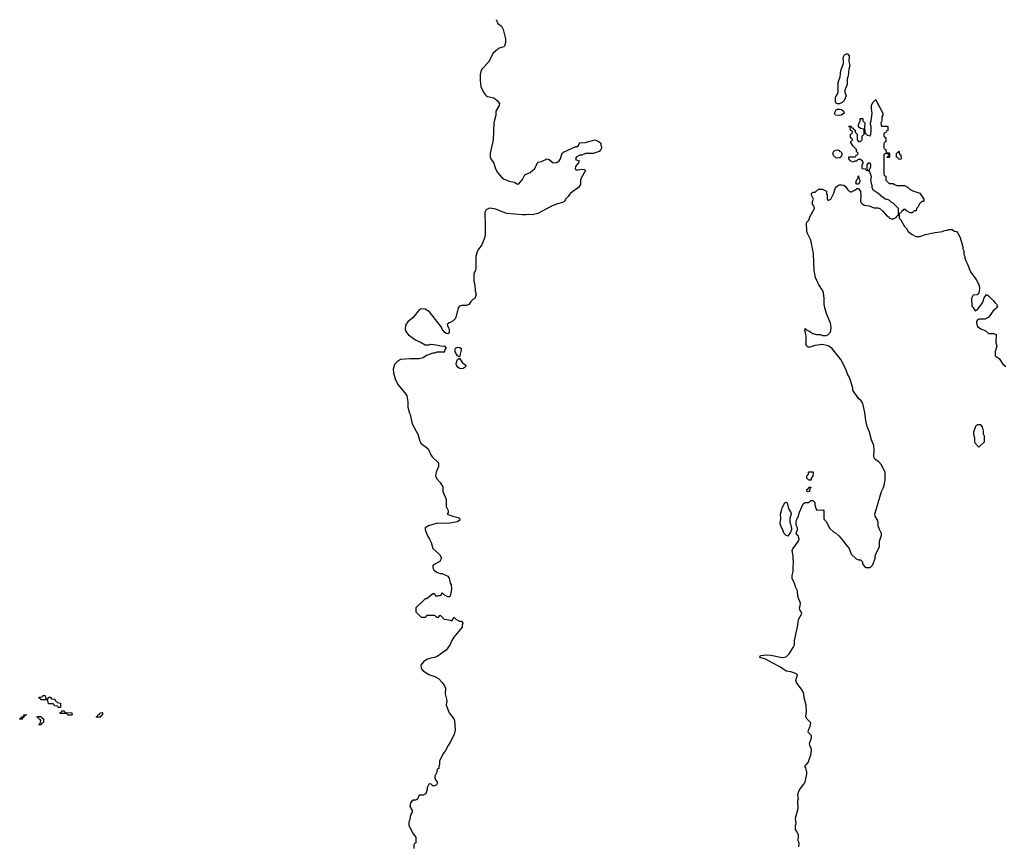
# Model space of a CAD drawing. Header units: inches. Extents: x 1980008 to 2252673, y 74414 to 260562.
# Tile 54 of 228: x 2089786 to 2100095, y 147654 to 156309. Entities that reach past the tile are written whole.
import ezdxf

# ---------------------------------------------------------------- set-up
doc = ezdxf.new("R2010")
doc.units = ezdxf.units.IN
doc.header["$MEASUREMENT"] = 0
for name, color, linetype in [('C0184', 7, 'Continuous'), ('C0194', 7, 'Continuous'), ('C0195', 7, 'Continuous'), ('C1105', 7, 'Continuous')]:
    doc.layers.add(name, color=color, linetype=linetype)

msp = doc.modelspace()

# ---------------------------------------------------------------- linework, layer by layer
at = {"layer": 'C0184', "color": 5, "elevation": 40}
for points in [[(2090000, 149203), (2089988, 149210), (2089990, 149214), (2090000, 149215)], [(2090000, 148983), (2089987, 148987), (2089982, 149002), (2089967, 149007), (2089970, 149014), (2090000, 149014)], [(2090000, 148926), (2089990, 148926), (2089986, 148930), (2090000, 148937)]]:
    msp.add_lwpolyline(points, dxfattribs=at)
msp.add_lwpolyline([(2089786, 148986), (2089786, 148990), (2089802, 148998), (2089806, 149010), (2089826, 149014), (2089830, 149032), (2089853, 149033), (2089853, 149027), (2089838, 149022), (2089830, 149006), (2089818, 149002), (2089810, 148986)], close=True, dxfattribs=at)
at = {"layer": 'C0194', "color": 5}
for points, elevation in [([(2094418, 150000), (2094425, 149990), (2094418, 149970), (2094418, 149950), (2094330, 149842), (2094310, 149808), (2094293, 149767), (2094251, 149709), (2094158, 149642), (2094130, 149629), (2094090, 149622), (2094050, 149609), (2094015, 149585), (2093985, 149550), (2093990, 149514), (2094012, 149490), (2094070, 149451), (2094131, 149431), (2094172, 149410), (2094211, 149370), (2094234, 149334), (2094245, 149310), (2094241, 149250), (2094258, 149182), (2094251, 149130), (2094281, 149050), (2094331, 148990), (2094338, 148970), (2094346, 148870), (2094334, 148826), (2094298, 148750), (2094271, 148710), (2094242, 148650), (2094222, 148630), (2094182, 148550), (2094182, 148510), (2094174, 148490), (2094174, 148470), (2094158, 148462), (2094154, 148430), (2094132, 148388), (2094131, 148370), (2094138, 148350), (2094158, 148330), (2094158, 148310), (2094150, 148298), (2094130, 148288), (2094110, 148288), (2094090, 148308), (2094070, 148306), (2094052, 148270), (2094052, 148250), (2094037, 148203), (2094011, 148189), (2093970, 148188), (2093950, 148148), (2093930, 148138), (2093904, 148136), (2093890, 148128), (2093878, 148110), (2093872, 148070), (2093894, 148030), (2093894, 148010), (2093884, 147996), (2093873, 147967), (2093872, 147930), (2093862, 147910), (2093862, 147870), (2093904, 147784), (2093934, 147750), (2093934, 147690), (2093918, 147682), (2093914, 147670), (2093914, 147630)], 60), ([(2097942, 147650), (2097946, 147690), (2097938, 147710), (2097939, 147770), (2097924, 147810), (2097909, 147830), (2097909, 147870), (2097915, 147890), (2097909, 147949), (2097937, 148050), (2097933, 148130), (2097939, 148150), (2097933, 148190), (2097939, 148221), (2097950, 148245), (2097997, 148303), (2098009, 148330), (2098029, 148410), (2098029, 148430), (2098017, 148477), (2098008, 148490), (2098042, 148530), (2098069, 148610), (2098076, 148656), (2098078, 148670), (2098058, 148710), (2098055, 148730), (2098075, 148790), (2098075, 148810), (2098042, 148850), (2098044, 148870), (2098063, 148910), (2098068, 148948), (2098030, 148986), (2098018, 149010), (2098024, 149070), (2098019, 149130), (2097998, 149210), (2097995, 149250), (2097978, 149290), (2097919, 149370), (2097914, 149390), (2097929, 149450), (2097910, 149464), (2097861, 149481), (2097810, 149486), (2097752, 149530), (2097673, 149573), (2097593, 149613), (2097535, 149630), (2097541, 149650), (2097547, 149653), (2097610, 149660), (2097650, 149656), (2097770, 149632), (2097810, 149638), (2097841, 149670), (2097885, 149735), (2097897, 149763), (2097899, 149810), (2097934, 149970), (2097937, 150000)], 60), ([(2090000, 149215), (2090022, 149218), (2090030, 149234), (2090050, 149234), (2090054, 149230), (2090058, 149198), (2090070, 149194), (2090082, 149198), (2090090, 149214), (2090110, 149214), (2090118, 149198), (2090153, 149193), (2090158, 149178), (2090170, 149174), (2090178, 149158), (2090213, 149153), (2090214, 149110), (2090210, 149106), (2090190, 149106), (2090182, 149122), (2090150, 149126), (2090142, 149142), (2090130, 149146), (2090086, 149146), (2090082, 149182), (2090070, 149186), (2090010, 149186), (2090002, 149202), (2090000, 149203)], 40), ([(2090000, 149014), (2090010, 149014), (2090018, 148998), (2090034, 148990), (2090034, 148950), (2090018, 148942), (2090010, 148926), (2090000, 148926)], 40), ([(2090000, 148937), (2090002, 148938), (2090006, 148970), (2090002, 148982), (2090000, 148983)], 40)]:
    msp.add_lwpolyline(points, dxfattribs=dict(at, elevation=elevation))
at = {"layer": 'C0194', "color": 5, "elevation": 40}
for points in [[(2090290, 149026), (2090282, 149042), (2090270, 149046), (2090210, 149046), (2090206, 149050), (2090222, 149058), (2090227, 149073), (2090250, 149074), (2090258, 149058), (2090270, 149054), (2090333, 149053), (2090334, 149030), (2090330, 149026)], [(2090590, 149006), (2090586, 149010), (2090602, 149018), (2090607, 149033), (2090622, 149038), (2090627, 149053), (2090650, 149054), (2090654, 149050), (2090654, 149030), (2090638, 149022), (2090630, 149006)]]:
    msp.add_lwpolyline(points, close=True, dxfattribs=at)
at = {"layer": 'C0195', "color": 5, "elevation": 60}
for points in [[(2094774, 156310), (2094792, 156270), (2094830, 156242), (2094847, 156207), (2094871, 156109), (2094871, 156070), (2094862, 156030), (2094856, 156024), (2094805, 156010), (2094770, 155984), (2094743, 155957), (2094695, 155865), (2094626, 155790), (2094614, 155766), (2094607, 155733), (2094608, 155672), (2094615, 155610), (2094630, 155572), (2094650, 155538), (2094670, 155511), (2094683, 155503), (2094750, 155491), (2094784, 155464), (2094811, 155430), (2094806, 155410), (2094771, 155350), (2094771, 155310), (2094751, 155230), (2094742, 155050), (2094711, 154910), (2094713, 154870), (2094719, 154850), (2094750, 154805), (2094768, 154748), (2094788, 154710), (2094830, 154659), (2094850, 154644), (2094910, 154617), (2094967, 154607), (2094990, 154591), (2095010, 154586), (2095050, 154635), (2095076, 154684), (2095088, 154692), (2095130, 154708), (2095180, 154750), (2095210, 154816), (2095250, 154824), (2095310, 154850), (2095330, 154846), (2095370, 154811), (2095410, 154813), (2095436, 154830), (2095449, 154850), (2095461, 154899), (2095469, 154911), (2095480, 154920), (2095610, 154982), (2095630, 154982), (2095638, 154990), (2095642, 155010), (2095650, 155018), (2095710, 155021), (2095730, 155031), (2095811, 155051), (2095854, 155030), (2095870, 155014), (2095872, 154990), (2095882, 154970), (2095872, 154950), (2095852, 154930), (2095789, 154909), (2095710, 154909), (2095671, 154889), (2095650, 154889), (2095612, 154870), (2095606, 154846), (2095642, 154830), (2095636, 154810), (2095607, 154773), (2095601, 154750), (2095604, 154744), (2095610, 154738), (2095630, 154736), (2095670, 154743), (2095700, 154740), (2095711, 154730), (2095664, 154650), (2095657, 154630), (2095656, 154584), (2095638, 154550), (2095551, 154490), (2095530, 154458), (2095502, 154430), (2095492, 154410), (2095470, 154395), (2095418, 154382), (2095361, 154359), (2095210, 154279), (2095150, 154266), (2095111, 154269), (2095090, 154264), (2095050, 154264), (2094890, 154281), (2094866, 154286), (2094770, 154325), (2094730, 154333), (2094706, 154334), (2094670, 154318), (2094656, 154290), (2094656, 154230), (2094661, 154210), (2094661, 154070), (2094656, 154030), (2094625, 153950), (2094583, 153897), (2094571, 153869), (2094561, 153830), (2094561, 153710), (2094557, 153683), (2094542, 153650), (2094542, 153570), (2094551, 153531), (2094556, 153470), (2094566, 153430), (2094551, 153390), (2094530, 153378), (2094510, 153358), (2094490, 153328), (2094464, 153316), (2094415, 153315), (2094390, 153308), (2094378, 153290), (2094357, 153203), (2094344, 153176), (2094310, 153146), (2094284, 153136), (2094262, 153118), (2094264, 153104), (2094280, 153080), (2094284, 153064), (2094282, 153030), (2094270, 153018), (2094250, 153024), (2094230, 153042), (2094209, 153070), (2094202, 153090), (2094075, 153250), (2094030, 153279), (2093990, 153282), (2093970, 153269), (2093906, 153190), (2093850, 153144), (2093825, 153110), (2093821, 153070), (2093826, 153050), (2093838, 153030), (2093858, 153010), (2093930, 152956), (2093990, 152930), (2094030, 152906), (2094070, 152906), (2094090, 152911), (2094145, 152905), (2094210, 152891), (2094230, 152894), (2094251, 152870), (2094234, 152850), (2094234, 152830), (2094230, 152826), (2094153, 152827), (2094130, 152818), (2094110, 152818), (2094047, 152793), (2094010, 152769), (2093970, 152758), (2093870, 152758), (2093774, 152750), (2093742, 152730), (2093710, 152698), (2093698, 152650), (2093701, 152610), (2093716, 152550), (2093746, 152490), (2093820, 152400), (2093838, 152370), (2093851, 152309), (2093851, 152250), (2093866, 152190), (2093874, 152174), (2093891, 152091), (2093898, 152070), (2093956, 151970), (2093975, 151895), (2093991, 151870), (2094058, 151818), (2094074, 151794), (2094091, 151751), (2094105, 151730), (2094171, 151670), (2094171, 151630), (2094146, 151570), (2094141, 151530), (2094158, 151498), (2094190, 151462), (2094217, 151417), (2094218, 151370), (2094251, 151290), (2094252, 151210), (2094272, 151170), (2094272, 151148), (2094262, 151130), (2094322, 151110), (2094378, 151098), (2094391, 151090), (2094393, 151070), (2094370, 151050), (2094290, 151037), (2094148, 151032), (2094065, 151010), (2094031, 150990), (2094031, 150970), (2094051, 150910), (2094078, 150870), (2094094, 150834), (2094111, 150771), (2094182, 150710), (2094202, 150670), (2094184, 150636), (2094120, 150600), (2094112, 150590), (2094112, 150570), (2094122, 150550), (2094150, 150525), (2094190, 150511), (2094211, 150511), (2094270, 150482), (2094282, 150462), (2094294, 150410), (2094304, 150390), (2094307, 150350), (2094297, 150283), (2094290, 150266), (2094270, 150266), (2094230, 150288), (2094210, 150308), (2094190, 150278), (2094170, 150278), (2094150, 150268), (2094130, 150298), (2094110, 150298), (2094050, 150246), (2094030, 150246), (2093934, 150150), (2093934, 150110), (2093990, 150054), (2094030, 150054), (2094042, 150058), (2094050, 150074), (2094130, 150074), (2094150, 150054), (2094170, 150054), (2094190, 150074), (2094231, 150031), (2094300, 150020), (2094310, 150014), (2094318, 150022), (2094330, 150052), (2094351, 150031), (2094377, 150017), (2094390, 150011), (2094411, 150011), (2094418, 150000)], [(2097937, 150000), (2097939, 150030), (2097974, 150090), (2097969, 150110), (2097954, 150130), (2097949, 150150), (2097959, 150170), (2097960, 150200), (2097934, 150270), (2097929, 150330), (2097908, 150370), (2097907, 150387), (2097898, 150410), (2097874, 150454), (2097874, 150490), (2097885, 150530), (2097885, 150590), (2097889, 150611), (2097886, 150690), (2097875, 150750), (2097880, 150770), (2097936, 150844), (2097947, 150870), (2097940, 150900), (2097915, 150930), (2097928, 150970), (2097928, 150990), (2097916, 151016), (2097915, 151050), (2097922, 151078), (2097937, 151103), (2097949, 151151), (2097990, 151238), (2098010, 151252), (2098047, 151253), (2098070, 151274), (2098090, 151274), (2098112, 151252), (2098112, 151230), (2098122, 151190), (2098132, 151172), (2098198, 151178), (2098205, 151165), (2098206, 151086), (2098210, 151074), (2098232, 151050), (2098266, 150986), (2098310, 150942), (2098331, 150931), (2098364, 150904), (2098412, 150850), (2098422, 150830), (2098471, 150771), (2098492, 150712), (2098544, 150664), (2098570, 150654), (2098590, 150654), (2098610, 150634), (2098612, 150610), (2098630, 150582), (2098650, 150572), (2098690, 150572), (2098718, 150602), (2098742, 150670), (2098742, 150690), (2098750, 150714), (2098788, 150792), (2098789, 150850), (2098808, 150910), (2098808, 150930), (2098788, 150970), (2098775, 151010), (2098775, 151045), (2098769, 151070), (2098742, 151110), (2098739, 151130), (2098809, 151370), (2098829, 151410), (2098842, 151450), (2098849, 151490), (2098848, 151568), (2098809, 151649), (2098780, 151680), (2098743, 151703), (2098729, 151730), (2098733, 151810), (2098729, 151850), (2098704, 151910), (2098684, 151990), (2098659, 152050), (2098644, 152110), (2098636, 152196), (2098615, 152290), (2098597, 152317), (2098570, 152342), (2098509, 152430), (2098509, 152450), (2098484, 152530), (2098469, 152569), (2098455, 152590), (2098435, 152650), (2098384, 152750), (2098290, 152869), (2098250, 152895), (2098190, 152909), (2098110, 152899), (2098090, 152889), (2098050, 152878), (2098030, 152888), (2098018, 152910), (2098022, 152930), (2098021, 152990), (2098015, 153035), (2098008, 153050), (2098010, 153074), (2098022, 153062), (2098050, 153051), (2098090, 153022), (2098130, 153012), (2098171, 153011), (2098190, 153002), (2098230, 153002), (2098246, 153010), (2098270, 153034), (2098278, 153050), (2098282, 153090), (2098275, 153130), (2098234, 153234), (2098217, 153290), (2098209, 153330), (2098209, 153390), (2098202, 153450), (2098195, 153470), (2098150, 153538), (2098119, 153610), (2098104, 153684), (2098096, 153856), (2098076, 153970), (2098067, 154007), (2098035, 154070), (2098029, 154091), (2098023, 154177), (2098028, 154190), (2098049, 154211), (2098064, 154250), (2098108, 154330), (2098102, 154362), (2098090, 154366), (2098087, 154373), (2098087, 154407), (2098098, 154430), (2098078, 154470), (2098078, 154490), (2098090, 154502), (2098116, 154504), (2098150, 154534), (2098190, 154534), (2098232, 154512), (2098232, 154490), (2098242, 154470), (2098242, 154430), (2098250, 154414), (2098278, 154430), (2098310, 154492), (2098329, 154550), (2098350, 154570), (2098370, 154579), (2098390, 154581), (2098415, 154575), (2098437, 154557), (2098452, 154530), (2098470, 154512), (2098485, 154505), (2098495, 154505), (2098530, 154522), (2098550, 154542), (2098570, 154542), (2098591, 154510), (2098594, 154470), (2098591, 154410), (2098596, 154390), (2098603, 154383), (2098630, 154367), (2098681, 154361), (2098730, 154338), (2098770, 154338), (2098792, 154332), (2098824, 154304), (2098870, 154252), (2098884, 154244), (2098894, 154230), (2098910, 154222), (2098936, 154224), (2098962, 154238), (2098970, 154254), (2098982, 154258), (2098986, 154270), (2098986, 154330), (2098930, 154388), (2098910, 154398), (2098890, 154418), (2098867, 154427), (2098846, 154430), (2098828, 154448), (2098803, 154463), (2098795, 154475), (2098723, 154523), (2098713, 154550), (2098713, 154570), (2098699, 154630), (2098703, 154663), (2098695, 154695), (2098682, 154722), (2098648, 154728), (2098642, 154742), (2098610, 154746), (2098606, 154750), (2098606, 154790), (2098618, 154802), (2098616, 154816), (2098610, 154826), (2098590, 154846), (2098570, 154846), (2098558, 154842), (2098550, 154826), (2098530, 154826), (2098510, 154818), (2098486, 154830), (2098466, 154850), (2098467, 154873), (2098530, 154874), (2098542, 154878), (2098547, 154893), (2098562, 154898), (2098566, 154910), (2098547, 154927), (2098546, 154950), (2098509, 154989), (2098486, 155030), (2098506, 155050), (2098502, 155062), (2098486, 155070), (2098486, 155110), (2098502, 155118), (2098506, 155130), (2098502, 155142), (2098486, 155150), (2098482, 155182), (2098470, 155186), (2098467, 155193), (2098493, 155193), (2098498, 155178), (2098510, 155174), (2098518, 155158), (2098533, 155153), (2098534, 155130), (2098554, 155110), (2098554, 155050), (2098570, 155034), (2098590, 155034), (2098606, 155050), (2098606, 155090), (2098626, 155110), (2098626, 155150), (2098622, 155162), (2098588, 155168), (2098567, 155187), (2098567, 155207), (2098586, 155250), (2098587, 155273), (2098610, 155274), (2098614, 155270), (2098614, 155250), (2098634, 155230), (2098632, 155170), (2098638, 155118), (2098653, 155113), (2098658, 155098), (2098690, 155094), (2098698, 155110), (2098702, 155150), (2098702, 155190), (2098695, 155210), (2098695, 155230), (2098702, 155250), (2098713, 155330), (2098703, 155377), (2098704, 155410), (2098720, 155440), (2098750, 155474), (2098766, 155430), (2098792, 155390), (2098822, 155330), (2098822, 155310), (2098814, 155290), (2098814, 155250), (2098802, 155230), (2098804, 155204), (2098810, 155194), (2098870, 155194), (2098874, 155190), (2098874, 155150), (2098858, 155142), (2098853, 155127), (2098838, 155122), (2098834, 155110), (2098834, 155090), (2098854, 155070), (2098854, 155030), (2098838, 155022), (2098834, 155010), (2098834, 154970), (2098838, 154958), (2098854, 154950), (2098858, 154918), (2098890, 154914), (2098894, 154910), (2098894, 154870), (2098890, 154866), (2098870, 154866), (2098866, 154870), (2098882, 154878), (2098886, 154890), (2098882, 154902), (2098850, 154906), (2098838, 154902), (2098834, 154890), (2098834, 154690), (2098838, 154678), (2098854, 154670), (2098854, 154630), (2098890, 154594), (2098930, 154594), (2098944, 154584), (2098970, 154574), (2099051, 154571), (2099090, 154552), (2099110, 154532), (2099137, 154517), (2099211, 154491), (2099254, 154430), (2099254, 154410), (2099250, 154406), (2099230, 154406), (2099204, 154376), (2099194, 154350), (2099174, 154330), (2099173, 154307), (2099150, 154306), (2099132, 154288), (2099110, 154288), (2099070, 154306), (2099062, 154322), (2099050, 154326), (2099038, 154322), (2099034, 154310), (2099018, 154302), (2099010, 154286), (2098998, 154282), (2098994, 154270), (2098994, 154230), (2099012, 154212), (2099050, 154142), (2099070, 154122), (2099090, 154092), (2099130, 154058), (2099170, 154038), (2099210, 154038), (2099270, 154058), (2099370, 154081), (2099448, 154092), (2099470, 154102), (2099496, 154104), (2099510, 154112), (2099550, 154112), (2099573, 154093), (2099594, 154090), (2099610, 154074), (2099630, 154034), (2099652, 153970), (2099653, 153953), (2099662, 153930), (2099662, 153910), (2099671, 153890), (2099672, 153850), (2099682, 153830), (2099682, 153810), (2099698, 153770), (2099711, 153750), (2099742, 153670), (2099785, 153605), (2099802, 153590), (2099831, 153530), (2099835, 153490), (2099830, 153448), (2099810, 153428), (2099770, 153426), (2099752, 153390), (2099754, 153310), (2099770, 153294), (2099790, 153262), (2099810, 153272), (2099830, 153291), (2099857, 153330), (2099869, 153350), (2099885, 153395), (2099910, 153431), (2099930, 153418), (2099978, 153370), (2100000, 153344)], [(2100000, 153279), (2099980, 153260), (2099945, 153210), (2099925, 153190), (2099890, 153173), (2099827, 153173), (2099815, 153165), (2099805, 153150), (2099805, 153130), (2099816, 153096), (2099850, 153071), (2099895, 153055), (2099930, 153022), (2099984, 153024), (2100000, 153016)], [(2100000, 152834), (2099999, 152830), (2099998, 152790), (2100000, 152789)]]:
    msp.add_lwpolyline(points, dxfattribs=at)
for points in [[(2098349, 155429), (2098335, 155435), (2098329, 155449), (2098329, 155490), (2098334, 155510), (2098349, 155530), (2098355, 155550), (2098357, 155650), (2098377, 155710), (2098384, 155776), (2098410, 155850), (2098412, 155870), (2098408, 155912), (2098421, 155939), (2098450, 155953), (2098469, 155929), (2098468, 155870), (2098476, 155830), (2098468, 155790), (2098461, 155719), (2098448, 155690), (2098450, 155630), (2098425, 155570), (2098424, 155550), (2098439, 155510), (2098419, 155461), (2098399, 155441), (2098370, 155429)], [(2098365, 155305), (2098326, 155310), (2098318, 155330), (2098335, 155365), (2098349, 155371), (2098370, 155371), (2098390, 155367), (2098411, 155351), (2098418, 155330), (2098390, 155309)], [(2098350, 154858), (2098330, 154863), (2098306, 154886), (2098301, 154910), (2098309, 154931), (2098330, 154943), (2098350, 154946), (2098364, 154944), (2098374, 154930), (2098386, 154926), (2098394, 154910), (2098393, 154893), (2098383, 154870), (2098370, 154861)], [(2099010, 154846), (2098987, 154847), (2098982, 154862), (2098966, 154870), (2098966, 154910), (2098982, 154918), (2098990, 154934), (2098994, 154930), (2098998, 154898), (2099010, 154894), (2099013, 154887), (2099014, 154850)], [(2098690, 154806), (2098670, 154806), (2098654, 154790), (2098654, 154750), (2098658, 154738), (2098670, 154734), (2098682, 154738), (2098698, 154770), (2098698, 154790)], [(2098550, 154586), (2098542, 154602), (2098550, 154634), (2098566, 154650), (2098566, 154670), (2098570, 154672), (2098572, 154650), (2098582, 154630), (2098582, 154610), (2098570, 154586)], [(2094390, 152778), (2094370, 152789), (2094345, 152830), (2094344, 152856), (2094349, 152871), (2094370, 152881), (2094396, 152876), (2094407, 152867), (2094408, 152850)], [(2094410, 152652), (2094390, 152656), (2094373, 152670), (2094361, 152690), (2094355, 152710), (2094370, 152751), (2094390, 152765), (2094419, 152719), (2094456, 152690), (2094450, 152669), (2094430, 152656)], [(2099830, 152068), (2099810, 152066), (2099792, 152048), (2099772, 151990), (2099772, 151970), (2099782, 151930), (2099782, 151890), (2099790, 151874), (2099830, 151834), (2099886, 151890), (2099888, 151910), (2099887, 151947), (2099878, 151970), (2099876, 152004), (2099867, 152047), (2099850, 152066)], [(2098050, 151486), (2098029, 151510), (2098028, 151532), (2098046, 151550), (2098046, 151570), (2098050, 151574), (2098090, 151574), (2098094, 151570), (2098091, 151530), (2098074, 151510), (2098074, 151490), (2098070, 151486)], [(2098030, 151366), (2098028, 151390), (2098042, 151398), (2098050, 151414), (2098070, 151414), (2098070, 151406), (2098058, 151402), (2098054, 151370), (2098050, 151368)], [(2097830, 150902), (2097810, 150908), (2097790, 150928), (2097773, 150973), (2097758, 150998), (2097749, 151030), (2097756, 151090), (2097753, 151130), (2097761, 151170), (2097770, 151198), (2097798, 151250), (2097810, 151256), (2097822, 151250), (2097837, 151190), (2097859, 151150), (2097863, 151130), (2097851, 151090), (2097851, 151051), (2097866, 150990), (2097866, 150970), (2097858, 150942)]]:
    msp.add_lwpolyline(points, close=True, dxfattribs=at)
at = {"layer": 'C1105', "color": 5, "elevation": 60}
for points in [[(2100000, 153344), (2100012, 153330), (2100022, 153310), (2100012, 153290), (2100000, 153279)], [(2100000, 153016), (2100011, 153011), (2100006, 152930), (2100018, 152890), (2100000, 152834)], [(2100000, 152789), (2100042, 152762), (2100081, 152701), (2100110, 152676)]]:
    msp.add_lwpolyline(points, dxfattribs=at)

doc.saveas('drawing.dxf')
